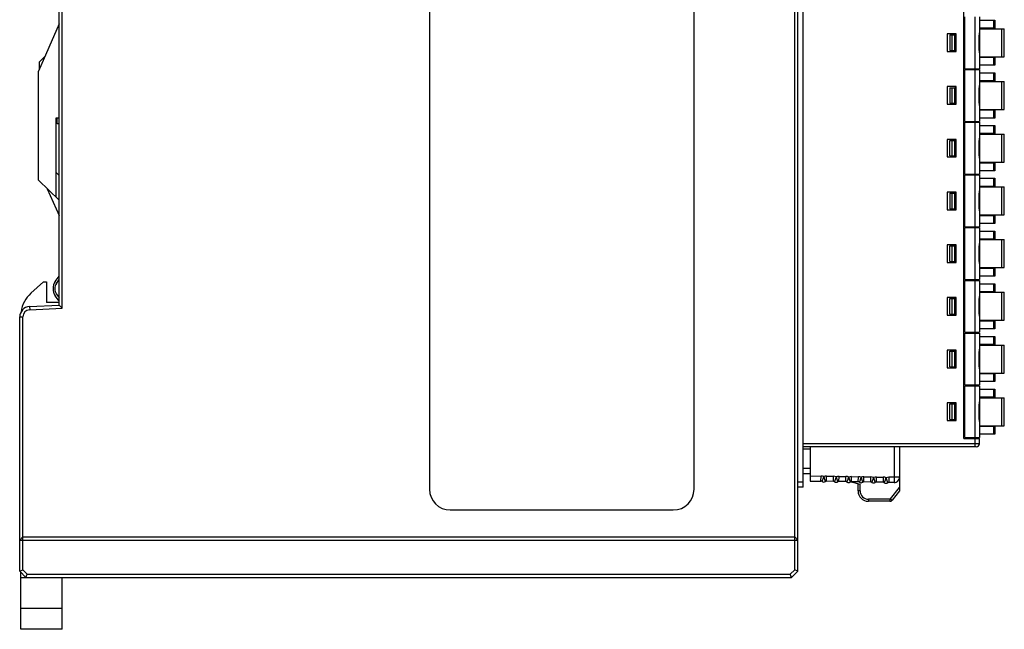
# Model space of a CAD drawing. Extents: x 1653 to 2131, y -357 to 2652.
# Tile 3 of 34: x 1653 to 1748, y 50 to 109. Entities that reach past the tile are written whole.
import ezdxf

# ---------------------------------------------------------------- set-up
doc = ezdxf.new("R2010")
doc.units = 0
doc.header["$LTSCALE"] = 30.734
doc.header["$MEASUREMENT"] = 0
doc.layers.get('0').update_dxf_attribs({"linetype": 'CONTINUOUS'})
doc.layers.add('7_ALL_FEATURES', color=7, linetype='CONTINUOUS')

msp = doc.modelspace()

# ---------------------------------------------------------------- linework, layer by layer
at = {"color": 7, "linetype": 'Continuous'}
for p, q in [((1653.14, 50.455), (1653.14, 55.455)), ((1653.14, 55.455), (1653.64, 55.455)), ((1657.14, 50.455), (1657.14, 55.455)), ((1657.14, 52.455), (1653.14, 52.455)), ((1657.14, 50.455), (1653.14, 50.455))]:
    msp.add_line(p, q, dxfattribs=at)
at = {"layer": '7_ALL_FEATURES', "color": 7, "linetype": 'Continuous'}
for p, q in [((1718.04, 63.955), (1718.04, 134.955)), ((1727.74, 56.18), (1727.74, 135.397)), ((1728.04, 56.055), (1728.04, 135.309)), ((1692.54, 133.455), (1692.54, 63.955)), ((1728.54, 64.155), (1728.54, 124.415)), ((1744.04, 68.855), (1744.04, 119.715)), ((1656.84, 81.705), (1656.84, 117.205)), ((1657.14, 81.421), (1657.14, 117.49)), ((1744.04, 109.16), (1744.14, 109.16)), ((1744.14, 104.485), (1744.14, 109.485)), ((1745.14, 104.485), (1745.14, 109.485)), ((1745.54, 109.485), (1745.54, 104.485)), ((1745.54, 109.16), (1747.04, 109.16)), ((1746.909, 109.16), (1746.909, 108.385)), ((1747.04, 109.16), (1747.04, 108.385)), ((1656.84, 108.801), (1654.84, 104.255)), ((1747.04, 108.385), (1745.535, 108.385)), ((1745.535, 108.335), (1747.94, 108.335)), ((1746.144, 108.385), (1746.144, 108.335)), ((1746.294, 108.385), (1746.294, 108.335)), ((1747.69, 105.635), (1747.69, 108.335)), ((1747.94, 105.635), (1747.94, 108.335)), ((1743.285, 107.835), (1742.44, 107.835)), ((1742.44, 107.835), (1742.44, 106.135)), ((1742.675, 107.735), (1743.159, 107.735)), ((1742.675, 107.735), (1742.675, 106.235)), ((1742.89, 107.735), (1742.89, 106.235)), ((1743.159, 106.235), (1743.159, 107.735)), ((1743.249, 106.135), (1743.249, 107.835)), ((1743.285, 106.135), (1743.285, 107.835)), ((1745.54, 107.943), (1745.526, 107.535)), ((1745.526, 107.535), (1745.54, 107.535)), ((1745.526, 107.535), (1745.526, 106.435)), ((1745.529, 106.435), (1745.529, 107.535)), ((1745.526, 106.435), (1745.529, 106.435)), ((1745.54, 106.027), (1745.526, 106.435)), ((1745.529, 106.435), (1745.54, 106.435)), ((1655.455, 105.652), (1654.94, 105.155)), ((1742.44, 106.135), (1743.285, 106.135)), ((1742.675, 106.235), (1743.159, 106.235)), ((1745.535, 105.585), (1747.04, 105.585)), ((1745.54, 105.635), (1747.94, 105.635)), ((1746.144, 105.635), (1746.144, 105.585)), ((1746.294, 105.635), (1746.294, 105.585)), ((1746.909, 105.585), (1746.909, 104.81)), ((1747.04, 105.585), (1747.04, 104.81)), ((1654.94, 104.483), (1654.94, 105.155)), ((1744.14, 104.81), (1744.04, 104.81)), ((1744.04, 104.715), (1744.14, 104.715)), ((1744.14, 104.485), (1745.54, 104.485)), ((1744.14, 104.405), (1745.54, 104.405)), ((1744.14, 99.405), (1744.14, 104.405)), ((1744.84, 104.485), (1744.84, 104.405)), ((1744.94, 104.485), (1744.94, 104.405)), ((1745.11, 104.485), (1745.11, 104.405)), ((1745.14, 99.405), (1745.14, 104.405)), ((1747.04, 104.81), (1745.54, 104.81)), ((1745.54, 104.405), (1745.54, 99.405)), ((1654.84, 93.755), (1654.84, 104.255)), ((1744.14, 104.175), (1744.04, 104.175)), ((1744.04, 104.08), (1744.14, 104.08)), ((1745.54, 104.08), (1747.04, 104.08)), ((1746.909, 104.08), (1746.909, 103.305)), ((1747.04, 104.08), (1747.04, 103.305)), ((1743.285, 102.755), (1742.44, 102.755)), ((1742.44, 102.755), (1742.44, 101.055)), ((1742.675, 102.655), (1743.159, 102.655)), ((1742.675, 102.655), (1742.675, 101.155)), ((1742.89, 102.655), (1742.89, 101.155)), ((1743.159, 101.155), (1743.159, 102.655)), ((1743.249, 101.055), (1743.249, 102.755)), ((1743.285, 101.055), (1743.285, 102.755)), ((1745.54, 102.863), (1745.526, 102.455)), ((1747.04, 103.305), (1745.535, 103.305)), ((1745.535, 103.255), (1747.94, 103.255)), ((1746.144, 103.305), (1746.144, 103.255)), ((1746.294, 103.305), (1746.294, 103.255)), ((1747.69, 100.555), (1747.69, 103.255)), ((1747.94, 100.555), (1747.94, 103.255)), ((1745.526, 102.455), (1745.54, 102.455)), ((1745.526, 102.455), (1745.526, 101.355)), ((1745.529, 101.355), (1745.529, 102.455)), ((1742.44, 101.055), (1743.285, 101.055)), ((1742.675, 101.155), (1743.159, 101.155)), ((1745.526, 101.355), (1745.529, 101.355)), ((1745.54, 100.947), (1745.526, 101.355)), ((1745.529, 101.355), (1745.54, 101.355)), ((1656.54, 99.738), (1656.84, 99.748)), ((1656.54, 92.114), (1656.54, 99.738)), ((1656.64, 99.173), (1656.64, 99.741)), ((1744.14, 99.73), (1744.04, 99.73)), ((1745.535, 100.505), (1747.04, 100.505)), ((1745.54, 100.555), (1747.94, 100.555)), ((1747.04, 99.73), (1745.54, 99.73)), ((1746.144, 100.555), (1746.144, 100.505)), ((1746.294, 100.555), (1746.294, 100.505)), ((1746.909, 100.505), (1746.909, 99.73)), ((1747.04, 100.505), (1747.04, 99.73)), ((1656.84, 99.166), (1656.64, 99.173)), ((1744.04, 99.635), (1744.14, 99.635)), ((1744.14, 99.095), (1744.04, 99.095)), ((1744.04, 99), (1744.14, 99)), ((1744.14, 99.405), (1745.54, 99.405)), ((1744.14, 99.325), (1745.54, 99.325)), ((1744.14, 94.325), (1744.14, 99.325)), ((1744.84, 99.405), (1744.84, 99.325)), ((1744.94, 99.405), (1744.94, 99.325)), ((1745.11, 99.405), (1745.11, 99.325)), ((1745.14, 94.325), (1745.14, 99.325)), ((1745.54, 99.325), (1745.54, 94.325)), ((1745.54, 99), (1747.04, 99)), ((1746.909, 99), (1746.909, 98.225)), ((1747.04, 99), (1747.04, 98.225)), ((1745.54, 97.783), (1745.526, 97.375)), ((1747.04, 98.225), (1745.535, 98.225)), ((1745.535, 98.175), (1747.94, 98.175)), ((1746.144, 98.225), (1746.144, 98.175)), ((1746.294, 98.225), (1746.294, 98.175)), ((1747.69, 95.475), (1747.69, 98.175)), ((1747.94, 95.475), (1747.94, 98.175)), ((1743.285, 97.675), (1742.44, 97.675)), ((1742.44, 97.675), (1742.44, 95.975)), ((1742.675, 97.575), (1743.159, 97.575)), ((1742.675, 96.075), (1742.675, 97.575)), ((1742.89, 97.575), (1742.89, 96.075)), ((1743.159, 96.075), (1743.159, 97.575)), ((1743.249, 95.975), (1743.249, 97.675)), ((1743.285, 95.975), (1743.285, 97.675)), ((1745.526, 97.375), (1745.54, 97.375)), ((1745.526, 97.375), (1745.526, 96.275)), ((1745.529, 96.275), (1745.529, 97.375)), ((1742.44, 95.975), (1743.285, 95.975)), ((1742.675, 96.075), (1743.159, 96.075)), ((1745.526, 96.275), (1745.529, 96.275)), ((1745.54, 95.867), (1745.526, 96.275)), ((1745.529, 96.275), (1745.54, 96.275)), ((1745.535, 95.425), (1747.04, 95.425)), ((1745.54, 95.475), (1747.94, 95.475)), ((1746.144, 95.475), (1746.144, 95.425)), ((1746.294, 95.475), (1746.294, 95.425)), ((1746.909, 95.425), (1746.909, 94.65)), ((1747.04, 95.425), (1747.04, 94.65)), ((1656.54, 94.477), (1656.84, 94.187)), ((1744.14, 94.65), (1744.04, 94.65)), ((1744.04, 94.555), (1744.14, 94.555)), ((1744.14, 94.015), (1744.04, 94.015)), ((1744.14, 94.325), (1745.54, 94.325)), ((1744.14, 94.245), (1745.54, 94.245)), ((1744.14, 89.245), (1744.14, 94.245)), ((1744.84, 94.325), (1744.84, 94.245)), ((1744.94, 94.325), (1744.94, 94.245)), ((1745.11, 94.325), (1745.11, 94.245)), ((1745.14, 89.245), (1745.14, 94.245)), ((1747.04, 94.65), (1745.54, 94.65)), ((1745.54, 94.245), (1745.54, 89.245)), ((1656.84, 91.824), (1654.84, 93.755)), ((1744.04, 93.92), (1744.14, 93.92)), ((1747.04, 93.145), (1745.535, 93.145)), ((1745.535, 93.095), (1747.94, 93.095)), ((1745.54, 93.92), (1747.04, 93.92)), ((1746.144, 93.145), (1746.144, 93.095)), ((1746.294, 93.145), (1746.294, 93.095)), ((1746.909, 93.92), (1746.909, 93.145)), ((1747.04, 93.92), (1747.04, 93.145)), ((1747.69, 90.395), (1747.69, 93.095)), ((1747.94, 90.395), (1747.94, 93.095)), ((1655.703, 92.922), (1656.84, 90.337)), ((1743.285, 92.595), (1742.44, 92.595)), ((1742.44, 92.595), (1742.44, 90.895)), ((1742.675, 92.495), (1743.159, 92.495)), ((1742.675, 92.495), (1742.675, 90.995)), ((1742.89, 92.495), (1742.89, 90.995)), ((1743.159, 90.995), (1743.159, 92.495)), ((1743.249, 90.895), (1743.249, 92.595)), ((1743.285, 90.895), (1743.285, 92.595)), ((1745.54, 92.703), (1745.526, 92.295)), ((1745.526, 92.295), (1745.54, 92.295)), ((1745.526, 92.295), (1745.526, 91.195)), ((1745.529, 91.195), (1745.529, 92.295)), ((1745.526, 91.195), (1745.529, 91.195)), ((1745.54, 90.787), (1745.526, 91.195)), ((1745.529, 91.195), (1745.54, 91.195)), ((1742.44, 90.895), (1743.285, 90.895)), ((1742.675, 90.995), (1743.159, 90.995)), ((1745.535, 90.345), (1747.04, 90.345)), ((1745.54, 90.395), (1747.94, 90.395)), ((1746.144, 90.395), (1746.144, 90.345)), ((1746.294, 90.395), (1746.294, 90.345)), ((1746.909, 90.345), (1746.909, 89.57)), ((1747.04, 90.345), (1747.04, 89.57)), ((1744.14, 89.57), (1744.04, 89.57)), ((1744.04, 89.475), (1744.14, 89.475)), ((1744.14, 89.245), (1745.54, 89.245)), ((1744.84, 89.245), (1744.84, 89.165)), ((1744.94, 89.245), (1744.94, 89.165)), ((1745.11, 89.245), (1745.11, 89.165)), ((1747.04, 89.57), (1745.54, 89.57)), ((1744.14, 88.935), (1744.04, 88.935)), ((1744.04, 88.84), (1744.14, 88.84)), ((1744.14, 89.165), (1745.54, 89.165)), ((1744.14, 84.165), (1744.14, 89.165)), ((1745.14, 84.165), (1745.14, 89.165)), ((1745.54, 89.165), (1745.54, 84.165)), ((1745.54, 88.84), (1747.04, 88.84)), ((1746.909, 88.84), (1746.909, 88.065)), ((1747.04, 88.84), (1747.04, 88.065)), ((1743.285, 87.515), (1742.44, 87.515)), ((1742.44, 87.515), (1742.44, 85.815)), ((1742.675, 87.415), (1743.159, 87.415)), ((1742.675, 85.915), (1742.675, 87.415)), ((1742.89, 87.415), (1742.89, 85.915)), ((1743.159, 85.915), (1743.159, 87.415)), ((1743.249, 85.815), (1743.249, 87.515)), ((1743.285, 85.815), (1743.285, 87.515)), ((1745.54, 87.623), (1745.526, 87.215)), ((1747.04, 88.065), (1745.535, 88.065)), ((1745.535, 88.015), (1747.94, 88.015)), ((1746.144, 88.065), (1746.144, 88.015)), ((1746.294, 88.065), (1746.294, 88.015)), ((1747.69, 85.315), (1747.69, 88.015)), ((1747.94, 85.315), (1747.94, 88.015)), ((1745.526, 87.215), (1745.54, 87.215)), ((1745.526, 87.215), (1745.526, 86.115)), ((1745.529, 86.115), (1745.529, 87.215)), ((1742.44, 85.815), (1743.285, 85.815)), ((1742.675, 85.915), (1743.159, 85.915)), ((1745.526, 86.115), (1745.529, 86.115)), ((1745.54, 85.707), (1745.526, 86.115)), ((1745.529, 86.115), (1745.54, 86.115)), ((1656.472, 83.98), (1656.84, 84.505)), ((1744.14, 84.49), (1744.04, 84.49)), ((1745.535, 85.265), (1747.04, 85.265)), ((1745.54, 85.315), (1747.94, 85.315)), ((1747.04, 84.49), (1745.54, 84.49)), ((1746.144, 85.315), (1746.144, 85.265)), ((1746.294, 85.315), (1746.294, 85.265)), ((1746.909, 85.265), (1746.909, 84.49)), ((1747.04, 85.265), (1747.04, 84.49)), ((1654.122, 82.848), (1655.34, 83.955)), ((1655.34, 83.955), (1655.64, 83.955)), ((1655.64, 83.955), (1655.64, 81.955)), ((1656.589, 83.797), (1656.84, 84.157)), ((1744.04, 84.395), (1744.14, 84.395)), ((1744.14, 83.855), (1744.04, 83.855)), ((1744.04, 83.76), (1744.14, 83.76)), ((1744.14, 84.165), (1745.54, 84.165)), ((1744.14, 84.085), (1745.54, 84.085)), ((1744.14, 79.085), (1744.14, 84.085)), ((1744.84, 84.165), (1744.84, 84.085)), ((1744.94, 84.165), (1744.94, 84.085)), ((1745.11, 84.165), (1745.11, 84.085)), ((1745.14, 79.085), (1745.14, 84.085)), ((1745.54, 84.085), (1745.54, 79.085)), ((1745.54, 83.76), (1747.04, 83.76)), ((1746.909, 83.76), (1746.909, 82.985)), ((1747.04, 83.76), (1747.04, 82.985)), ((1656.773, 82.173), (1656.472, 82.603)), ((1656.589, 82.765), (1656.84, 82.405)), ((1747.04, 82.985), (1745.535, 82.985)), ((1745.535, 82.935), (1747.94, 82.935)), ((1746.144, 82.985), (1746.144, 82.935)), ((1746.294, 82.985), (1746.294, 82.935)), ((1747.69, 80.235), (1747.69, 82.935)), ((1747.94, 80.235), (1747.94, 82.935)), ((1653.988, 81.556), (1656.84, 81.705)), ((1656.84, 81.955), (1655.64, 81.955)), ((1657.14, 81.421), (1656.84, 81.705)), ((1743.285, 82.435), (1742.44, 82.435)), ((1742.44, 82.435), (1742.44, 80.735)), ((1742.675, 82.335), (1743.159, 82.335)), ((1742.675, 80.835), (1742.675, 82.335)), ((1742.89, 82.335), (1742.89, 80.835)), ((1743.159, 80.835), (1743.159, 82.335)), ((1743.249, 80.735), (1743.249, 82.435)), ((1743.285, 80.735), (1743.285, 82.435)), ((1745.54, 82.543), (1745.526, 82.135)), ((1745.526, 82.135), (1745.54, 82.135)), ((1745.526, 82.135), (1745.526, 81.035)), ((1745.529, 81.035), (1745.529, 82.135)), ((1653.988, 81.556), (1654.004, 81.256)), ((1654.004, 81.256), (1657.14, 81.421)), ((1742.44, 80.735), (1743.285, 80.735)), ((1742.675, 80.835), (1743.159, 80.835)), ((1745.526, 81.035), (1745.529, 81.035)), ((1745.54, 80.627), (1745.526, 81.035)), ((1745.529, 81.035), (1745.54, 81.035)), ((1653.04, 56.055), (1653.04, 80.557)), ((1653.04, 80.557), (1653.34, 80.557)), ((1653.34, 56.18), (1653.34, 80.557)), ((1745.535, 80.185), (1747.04, 80.185)), ((1745.54, 80.235), (1747.94, 80.235)), ((1746.144, 80.235), (1746.144, 80.185)), ((1746.294, 80.235), (1746.294, 80.185)), ((1746.909, 80.185), (1746.909, 79.41)), ((1747.04, 80.185), (1747.04, 79.41)), ((1744.14, 79.41), (1744.04, 79.41)), ((1744.04, 79.315), (1744.14, 79.315)), ((1744.14, 78.775), (1744.04, 78.775)), ((1744.14, 79.085), (1745.54, 79.085)), ((1744.14, 79.005), (1745.54, 79.005)), ((1744.14, 74.005), (1744.14, 79.005)), ((1744.84, 79.085), (1744.84, 79.005)), ((1744.94, 79.085), (1744.94, 79.005)), ((1745.11, 79.085), (1745.11, 79.005)), ((1745.14, 74.005), (1745.14, 79.005)), ((1747.04, 79.41), (1745.54, 79.41)), ((1745.54, 79.005), (1745.54, 74.005)), ((1744.04, 78.68), (1744.14, 78.68)), ((1747.04, 77.905), (1745.535, 77.905)), ((1745.535, 77.855), (1747.94, 77.855)), ((1745.54, 78.68), (1747.04, 78.68)), ((1746.144, 77.905), (1746.144, 77.855)), ((1746.294, 77.905), (1746.294, 77.855)), ((1746.909, 78.68), (1746.909, 77.905)), ((1747.04, 78.68), (1747.04, 77.905)), ((1747.69, 75.155), (1747.69, 77.855)), ((1747.94, 75.155), (1747.94, 77.855)), ((1743.285, 77.355), (1742.44, 77.355)), ((1742.44, 77.355), (1742.44, 75.655)), ((1742.675, 77.255), (1743.159, 77.255)), ((1742.675, 75.755), (1742.675, 77.255)), ((1742.89, 77.255), (1742.89, 75.755)), ((1743.159, 75.755), (1743.159, 77.255)), ((1743.249, 75.655), (1743.249, 77.355)), ((1743.285, 75.655), (1743.285, 77.355)), ((1745.54, 77.463), (1745.526, 77.055)), ((1745.526, 77.055), (1745.54, 77.055)), ((1745.526, 77.055), (1745.526, 75.955)), ((1745.529, 75.955), (1745.529, 77.055)), ((1745.526, 75.955), (1745.529, 75.955)), ((1745.54, 75.547), (1745.526, 75.955)), ((1745.529, 75.955), (1745.54, 75.955)), ((1742.44, 75.655), (1743.285, 75.655)), ((1742.675, 75.755), (1743.159, 75.755)), ((1745.535, 75.105), (1747.04, 75.105)), ((1745.54, 75.155), (1747.94, 75.155)), ((1746.144, 75.155), (1746.144, 75.105)), ((1746.294, 75.155), (1746.294, 75.105)), ((1746.909, 75.105), (1746.909, 74.33)), ((1747.04, 75.105), (1747.04, 74.33)), ((1744.14, 74.33), (1744.04, 74.33)), ((1744.04, 74.235), (1744.14, 74.235)), ((1747.04, 74.33), (1745.54, 74.33)), ((1744.14, 73.695), (1744.04, 73.695)), ((1744.04, 73.6), (1744.14, 73.6)), ((1744.14, 74.005), (1745.54, 74.005)), ((1744.14, 73.925), (1745.54, 73.925)), ((1744.14, 68.925), (1744.14, 73.925)), ((1744.84, 74.005), (1744.84, 73.925)), ((1744.94, 74.005), (1744.94, 73.925)), ((1745.11, 74.005), (1745.11, 73.925)), ((1745.14, 68.925), (1745.14, 73.925)), ((1745.54, 73.925), (1745.54, 68.925)), ((1745.54, 73.6), (1747.04, 73.6)), ((1746.909, 73.6), (1746.909, 72.825)), ((1747.04, 73.6), (1747.04, 72.825)), ((1743.285, 72.275), (1742.44, 72.275)), ((1742.44, 72.275), (1742.44, 70.575)), ((1742.675, 72.175), (1743.159, 72.175)), ((1742.675, 70.675), (1742.675, 72.175)), ((1742.89, 72.175), (1742.89, 70.675)), ((1743.159, 70.675), (1743.159, 72.175)), ((1743.249, 70.575), (1743.249, 72.275)), ((1743.285, 70.575), (1743.285, 72.275)), ((1745.54, 72.383), (1745.526, 71.975)), ((1747.04, 72.825), (1745.535, 72.825)), ((1745.535, 72.775), (1747.94, 72.775)), ((1746.144, 72.825), (1746.144, 72.775)), ((1746.294, 72.825), (1746.294, 72.775)), ((1747.69, 70.075), (1747.69, 72.775)), ((1747.94, 70.075), (1747.94, 72.775)), ((1745.526, 71.975), (1745.54, 71.975)), ((1745.526, 71.975), (1745.526, 70.875)), ((1745.529, 70.875), (1745.529, 71.975)), ((1742.44, 70.575), (1743.285, 70.575)), ((1742.675, 70.675), (1743.159, 70.675)), ((1745.526, 70.875), (1745.529, 70.875)), ((1745.54, 70.467), (1745.526, 70.875)), ((1745.529, 70.875), (1745.54, 70.875)), ((1745.535, 70.025), (1747.04, 70.025)), ((1745.54, 70.075), (1747.94, 70.075)), ((1746.144, 70.075), (1746.144, 70.025)), ((1746.294, 70.075), (1746.294, 70.025)), ((1746.909, 70.025), (1746.909, 69.25)), ((1747.04, 70.025), (1747.04, 69.25)), ((1745.54, 68.345), (1728.54, 68.345)), ((1744.14, 69.25), (1744.04, 69.25)), ((1744.04, 69.155), (1744.14, 69.155)), ((1744.04, 68.855), (1745.54, 68.855)), ((1744.14, 68.925), (1745.54, 68.925)), ((1744.84, 68.925), (1744.84, 68.855)), ((1744.94, 68.925), (1744.94, 68.855)), ((1745.11, 68.925), (1745.11, 68.855)), ((1745.14, 68.045), (1745.14, 68.855)), ((1747.04, 69.25), (1745.54, 69.25)), ((1745.54, 68.345), (1745.54, 68.855)), ((1745.24, 68.045), (1728.54, 68.045)), ((1728.54, 67.845), (1729.24, 67.845)), ((1729.24, 68.045), (1729.24, 64.745)), ((1737.34, 68.045), (1737.34, 65.104)), ((1737.84, 68.045), (1737.84, 63.79)), ((1729.24, 65.965), (1728.54, 65.965)), ((1728.04, 64.655), (1728.54, 64.655)), ((1728.54, 65.465), (1729.24, 65.465)), ((1729.24, 65.245), (1730.278, 65.227)), ((1729.24, 64.745), (1730.269, 64.727)), ((1730.269, 64.727), (1730.278, 65.227)), ((1730.807, 64.718), (1730.816, 65.218)), ((1731.469, 64.706), (1730.807, 64.718)), ((1730.816, 65.218), (1731.478, 65.206)), ((1731.469, 64.706), (1731.478, 65.206)), ((1732.007, 64.697), (1732.016, 65.197)), ((1732.669, 64.686), (1732.007, 64.697)), ((1732.016, 65.197), (1732.678, 65.185)), ((1732.669, 64.686), (1732.678, 65.185)), ((1733.176, 64.674), (1734.04, 64.435)), ((1733.207, 64.676), (1733.216, 65.176)), ((1733.869, 64.665), (1733.207, 64.676)), ((1733.216, 65.176), (1733.878, 65.164)), ((1733.869, 64.665), (1733.878, 65.164)), ((1734.407, 64.655), (1734.416, 65.155)), ((1735.069, 64.644), (1734.407, 64.655)), ((1734.416, 65.155), (1735.078, 65.144)), ((1735.069, 64.644), (1735.078, 65.144)), ((1735.607, 64.634), (1735.616, 65.134)), ((1736.269, 64.623), (1735.607, 64.634)), ((1735.616, 65.134), (1736.278, 65.123)), ((1736.278, 65.123), (1736.269, 64.623)), ((1736.816, 65.113), (1736.807, 64.613)), ((1737.332, 64.604), (1736.807, 64.613)), ((1737.34, 65.104), (1736.816, 65.113)), ((1737.34, 65.104), (1737.332, 64.604)), ((1737.84, 65.104), (1737.34, 65.104)), ((1728.54, 64.155), (1728.04, 64.155)), ((1733.84, 63.79), (1733.84, 64.49)), ((1734.04, 63.79), (1733.84, 63.79)), ((1734.04, 63.79), (1734.04, 64.435)), ((1736.974, 63.028), (1737.84, 64.11)), ((1737.84, 63.79), (1737.13, 62.903)), ((1736.896, 62.99), (1734.84, 62.99)), ((1734.84, 62.99), (1734.84, 62.79)), ((1736.896, 62.79), (1734.84, 62.79)), ((1736.896, 62.99), (1736.896, 62.79)), ((1736.974, 63.028), (1737.13, 62.903)), ((1694.54, 61.955), (1716.04, 61.955)), ((1653.04, 59.055), (1653.34, 59.355)), ((1653.04, 59.055), (1728.04, 59.055)), ((1653.34, 59.355), (1727.74, 59.355)), ((1728.04, 59.055), (1727.74, 59.355)), ((1653.04, 56.055), (1653.34, 56.18)), ((1653.64, 55.455), (1653.04, 56.055)), ((1653.765, 55.755), (1653.34, 56.18)), ((1727.74, 56.18), (1727.316, 55.755)), ((1728.04, 56.055), (1727.44, 55.455)), ((1728.04, 56.055), (1727.74, 56.18)), ((1653.14, 55.455), (1653.14, 55.955)), ((1653.64, 55.455), (1653.765, 55.755)), ((1653.64, 55.455), (1727.44, 55.455)), ((1653.765, 55.755), (1727.316, 55.755)), ((1727.44, 55.455), (1727.316, 55.755))]:
    msp.add_line(p, q, dxfattribs=at)
for points in [[(1745.529, 107.535), (1745.531, 107.636), (1745.538, 107.851), (1745.54, 107.943)], [(1745.54, 106.027), (1745.539, 106.104), (1745.531, 106.319), (1745.529, 106.435)], [(1745.529, 102.455), (1745.531, 102.556), (1745.538, 102.771), (1745.54, 102.863)], [(1745.54, 100.947), (1745.539, 101.024), (1745.531, 101.239), (1745.529, 101.355)], [(1745.529, 97.375), (1745.531, 97.476), (1745.538, 97.691), (1745.54, 97.783)], [(1745.54, 95.867), (1745.539, 95.944), (1745.531, 96.159), (1745.529, 96.275)], [(1745.529, 92.295), (1745.531, 92.396), (1745.538, 92.611), (1745.54, 92.703)], [(1745.54, 90.787), (1745.539, 90.864), (1745.531, 91.079), (1745.529, 91.195)], [(1745.529, 87.215), (1745.531, 87.316), (1745.538, 87.531), (1745.54, 87.623)], [(1745.54, 85.707), (1745.539, 85.784), (1745.531, 85.999), (1745.529, 86.115)], [(1745.529, 82.135), (1745.531, 82.236), (1745.538, 82.451), (1745.54, 82.543)], [(1745.54, 80.627), (1745.539, 80.704), (1745.531, 80.919), (1745.529, 81.035)], [(1745.529, 77.055), (1745.531, 77.156), (1745.538, 77.371), (1745.54, 77.463)], [(1745.54, 75.547), (1745.539, 75.624), (1745.531, 75.839), (1745.529, 75.955)], [(1745.529, 71.975), (1745.531, 72.076), (1745.538, 72.291), (1745.54, 72.383)], [(1745.54, 70.467), (1745.539, 70.544), (1745.531, 70.759), (1745.529, 70.875)]]:
    msp.add_lwpolyline(points, dxfattribs=at)
for centre, radius, start, end in [((1657.455, 83.291), 1.2, 145, 215), ((1657.326, 83.281), 0.9, 145, 215), ((1656.14, 80.628), 3, 132.27369, 171.60795), ((1655.79, 81.485), 1.2, 28.3945, 35), ((1654.04, 80.557), 1, 93, 180), ((1654.04, 80.557), 0.7, 93, 180), ((1745.24, 68.345), 0.3, 270, 360), ((1730.266, 64.527), 0.2, 56.45884, 89), ((1730.266, 64.527), 0.7, 66.40482, 89), ((1730.542, 64.944), 0.3, 236.45884, 301.54116), ((1730.803, 64.518), 0.7, 89, 111.59523), ((1730.803, 64.518), 0.2, 89, 121.54116), ((1731.466, 64.506), 0.2, 56.45884, 89), ((1731.466, 64.506), 0.7, 66.40587, 89), ((1731.742, 64.923), 0.3, 236.45884, 301.54116), ((1732.003, 64.497), 0.7, 89, 111.59623), ((1732.003, 64.497), 0.2, 89, 121.54116), ((1732.666, 64.486), 0.2, 56.45884, 89), ((1732.666, 64.486), 0.7, 66.40587, 89), ((1732.942, 64.902), 0.3, 236.45884, 301.54116), ((1733.203, 64.476), 0.7, 89, 111.59623), ((1733.203, 64.476), 0.2, 89, 121.54116), ((1733.866, 64.465), 0.2, 56.45884, 89), ((1733.866, 64.465), 0.7, 66.40587, 89), ((1734.142, 64.881), 0.3, 236.45884, 301.54116), ((1734.403, 64.455), 0.7, 89, 111.59623), ((1734.403, 64.455), 0.2, 89, 121.54116), ((1735.066, 64.444), 0.2, 56.45884, 89), ((1735.066, 64.444), 0.7, 66.40587, 89), ((1735.342, 64.86), 0.3, 236.45884, 301.54116), ((1735.603, 64.434), 0.7, 89, 111.59623), ((1735.603, 64.434), 0.2, 89, 121.54116), ((1736.266, 64.423), 0.2, 56.45884, 89), ((1736.266, 64.423), 0.7, 66.40587, 89), ((1736.542, 64.839), 0.3, 236.45884, 301.54116), ((1736.803, 64.413), 0.7, 89, 111.59623), ((1736.803, 64.413), 0.2, 89, 121.54116), ((1737.34, 65.104), 0.5, 269, 0), ((1694.54, 63.955), 2, 180, 270), ((1716.04, 63.955), 2, 270, 0), ((1734.84, 63.79), 1, 180, 270), ((1734.84, 63.79), 0.8, 179.99993, 270.00006), ((1736.896, 63.09), 0.1, 270.00001, 321.34027), ((1736.896, 63.09), 0.3, 270, 321.34019)]:
    msp.add_arc(centre, radius, start, end, dxfattribs=at)
for points, knots in [([(1730.376, 64.694), (1730.376, 64.694), (1730.377, 64.695), (1730.377, 64.697), (1730.379, 64.699), (1730.382, 64.705), (1730.387, 64.715), (1730.394, 64.73), (1730.404, 64.749), (1730.414, 64.772), (1730.426, 64.799), (1730.444, 64.843), (1730.467, 64.904), (1730.494, 64.986), (1730.521, 65.075), (1730.538, 65.137), (1730.546, 65.169)], [0, 0, 0, 0, 0.001218, 0.004858, 0.0109, 0.019328, 0.043273, 0.07653, 0.11873, 0.169423, 0.228163, 0.294341, 0.446109, 0.618795, 0.80599, 1, 1, 1, 1]), ([(1730.546, 65.169), (1730.553, 65.137), (1730.567, 65.074), (1730.591, 64.984), (1730.615, 64.901), (1730.64, 64.83), (1730.659, 64.778), (1730.674, 64.744), (1730.682, 64.725), (1730.689, 64.71), (1730.693, 64.7), (1730.696, 64.694), (1730.697, 64.691), (1730.698, 64.69), (1730.699, 64.688), (1730.699, 64.688)], [0, 0, 0, 0, 0.194029, 0.381319, 0.554072, 0.705799, 0.830675, 0.881343, 0.923502, 0.956746, 0.980694, 0.989118, 0.995154, 0.998786, 1, 1, 1, 1]), ([(1731.576, 64.673), (1731.576, 64.673), (1731.577, 64.674), (1731.577, 64.676), (1731.579, 64.678), (1731.582, 64.684), (1731.587, 64.694), (1731.594, 64.709), (1731.604, 64.728), (1731.614, 64.751), (1731.626, 64.778), (1731.644, 64.822), (1731.667, 64.883), (1731.694, 64.965), (1731.721, 65.054), (1731.738, 65.116), (1731.746, 65.148)], [0, 0, 0, 0, 0.001218, 0.004858, 0.0109, 0.019328, 0.043273, 0.07653, 0.11873, 0.169424, 0.228163, 0.29434, 0.446108, 0.618794, 0.805989, 1, 1, 1, 1]), ([(1731.746, 65.148), (1731.753, 65.116), (1731.767, 65.053), (1731.791, 64.963), (1731.815, 64.88), (1731.84, 64.809), (1731.859, 64.757), (1731.874, 64.723), (1731.882, 64.704), (1731.889, 64.689), (1731.893, 64.679), (1731.896, 64.673), (1731.897, 64.67), (1731.898, 64.669), (1731.899, 64.667), (1731.899, 64.668)], [0, 0, 0, 0, 0.194028, 0.381318, 0.554071, 0.705799, 0.830674, 0.881342, 0.923501, 0.956746, 0.980694, 0.989118, 0.995154, 0.998786, 1, 1, 1, 1]), ([(1732.776, 64.652), (1732.776, 64.652), (1732.777, 64.653), (1732.777, 64.655), (1732.779, 64.657), (1732.782, 64.663), (1732.787, 64.673), (1732.794, 64.688), (1732.804, 64.707), (1732.814, 64.73), (1732.826, 64.758), (1732.844, 64.801), (1732.867, 64.862), (1732.894, 64.944), (1732.921, 65.033), (1732.938, 65.095), (1732.946, 65.127)], [0, 0, 0, 0, 0.001218, 0.004858, 0.0109, 0.019328, 0.043273, 0.07653, 0.11873, 0.169424, 0.228163, 0.29434, 0.446108, 0.618794, 0.805989, 1, 1, 1, 1]), ([(1732.946, 65.127), (1732.953, 65.095), (1732.967, 65.032), (1732.991, 64.942), (1733.015, 64.859), (1733.04, 64.788), (1733.059, 64.736), (1733.074, 64.703), (1733.082, 64.683), (1733.089, 64.668), (1733.093, 64.658), (1733.096, 64.652), (1733.097, 64.649), (1733.098, 64.648), (1733.099, 64.646), (1733.099, 64.647)], [0, 0, 0, 0, 0.194028, 0.381318, 0.554071, 0.705799, 0.830674, 0.881342, 0.923501, 0.956746, 0.980694, 0.989118, 0.995154, 0.998786, 1, 1, 1, 1]), ([(1733.976, 64.631), (1733.976, 64.631), (1733.977, 64.632), (1733.977, 64.634), (1733.979, 64.637), (1733.982, 64.642), (1733.987, 64.652), (1733.994, 64.667), (1734.004, 64.686), (1734.014, 64.709), (1734.026, 64.737), (1734.044, 64.78), (1734.067, 64.841), (1734.094, 64.923), (1734.121, 65.012), (1734.138, 65.074), (1734.146, 65.106)], [0, 0, 0, 0, 0.001218, 0.004858, 0.0109, 0.019328, 0.043273, 0.07653, 0.11873, 0.169424, 0.228163, 0.29434, 0.446108, 0.618794, 0.805989, 1, 1, 1, 1]), ([(1734.146, 65.106), (1734.153, 65.074), (1734.167, 65.011), (1734.191, 64.921), (1734.215, 64.839), (1734.24, 64.767), (1734.259, 64.715), (1734.274, 64.682), (1734.282, 64.662), (1734.289, 64.647), (1734.293, 64.637), (1734.296, 64.631), (1734.297, 64.628), (1734.298, 64.627), (1734.299, 64.626), (1734.299, 64.626)], [0, 0, 0, 0, 0.194028, 0.381318, 0.554071, 0.705799, 0.830674, 0.881342, 0.923501, 0.956746, 0.980694, 0.989118, 0.995154, 0.998786, 1, 1, 1, 1]), ([(1735.176, 64.61), (1735.176, 64.61), (1735.177, 64.611), (1735.177, 64.613), (1735.179, 64.616), (1735.182, 64.621), (1735.187, 64.631), (1735.194, 64.646), (1735.204, 64.665), (1735.214, 64.688), (1735.226, 64.716), (1735.244, 64.759), (1735.267, 64.82), (1735.294, 64.902), (1735.321, 64.991), (1735.338, 65.053), (1735.346, 65.085)], [0, 0, 0, 0, 0.001218, 0.004858, 0.0109, 0.019328, 0.043273, 0.07653, 0.11873, 0.169424, 0.228163, 0.29434, 0.446108, 0.618794, 0.805989, 1, 1, 1, 1]), ([(1735.346, 65.085), (1735.353, 65.053), (1735.367, 64.991), (1735.391, 64.9), (1735.415, 64.818), (1735.44, 64.746), (1735.459, 64.694), (1735.474, 64.661), (1735.482, 64.641), (1735.489, 64.626), (1735.493, 64.616), (1735.496, 64.61), (1735.497, 64.607), (1735.498, 64.606), (1735.499, 64.605), (1735.499, 64.605)], [0, 0, 0, 0, 0.194028, 0.381318, 0.554071, 0.705799, 0.830674, 0.881342, 0.923501, 0.956746, 0.980694, 0.989118, 0.995154, 0.998786, 1, 1, 1, 1]), ([(1736.376, 64.589), (1736.376, 64.59), (1736.377, 64.59), (1736.377, 64.592), (1736.379, 64.595), (1736.382, 64.6), (1736.387, 64.61), (1736.394, 64.625), (1736.404, 64.644), (1736.414, 64.668), (1736.426, 64.695), (1736.444, 64.738), (1736.467, 64.799), (1736.494, 64.881), (1736.521, 64.97), (1736.538, 65.032), (1736.546, 65.064)], [0, 0, 0, 0, 0.001218, 0.004858, 0.0109, 0.019328, 0.043273, 0.07653, 0.11873, 0.169424, 0.228163, 0.29434, 0.446108, 0.618794, 0.805989, 1, 1, 1, 1]), ([(1736.546, 65.064), (1736.553, 65.032), (1736.567, 64.97), (1736.591, 64.879), (1736.615, 64.797), (1736.64, 64.725), (1736.659, 64.674), (1736.674, 64.64), (1736.682, 64.62), (1736.689, 64.605), (1736.693, 64.595), (1736.696, 64.589), (1736.697, 64.586), (1736.698, 64.585), (1736.699, 64.584), (1736.699, 64.584)], [0, 0, 0, 0, 0.194028, 0.381318, 0.554071, 0.705799, 0.830674, 0.881342, 0.923501, 0.956746, 0.980694, 0.989118, 0.995154, 0.998786, 1, 1, 1, 1])]:
    msp.add_open_spline(points, degree=3, knots=knots, dxfattribs=at)

doc.saveas('drawing.dxf')
